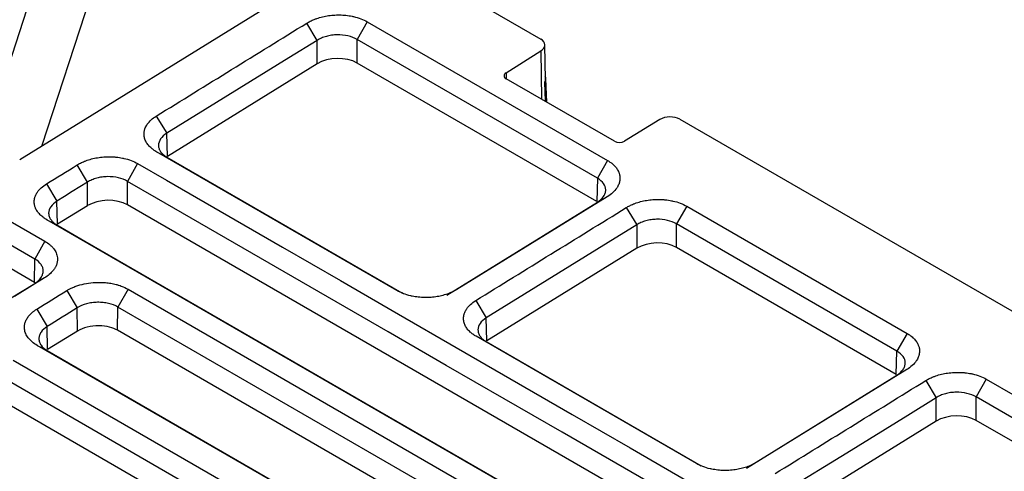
# Model space of a CAD drawing. Header units: millimetres. Extents: x -155 to 1130, y -373 to 1265.
# Tile 196 of 198: x 968 to 1038, y 1188 to 1220. Entities that reach past the tile are written whole.
import ezdxf

# ---------------------------------------------------------------- set-up
doc = ezdxf.new("R2010")
doc.units = ezdxf.units.MM

msp = doc.modelspace()

# ---------------------------------------------------------------- linework, layer by layer
at = {"color": 7, "linetype": 'Continuous', "lineweight": 25}
for p, q in [((965.391, 1210.048), (974.733, 1238.738)), ((978.268, 1236.697), (970.067, 1211.512)), ((968.489, 1210.537), (993.454, 1225.952)), ((993.454, 1225.952), (1005.395, 1219.059)), ((989.561, 1218.964), (988.817, 1220.181)), ((993.107, 1220.282), (992.388, 1219.022)), ((993.107, 1220.282), (1010.13, 1210.456)), ((1009.411, 1209.196), (992.388, 1219.022)), ((992.388, 1217.358), (992.388, 1219.022)), ((989.561, 1217.3), (989.561, 1218.964)), ((1005.725, 1216.175), (1005.688, 1218.647)), ((1002.941, 1216.67), (1005.402, 1218.217)), ((989.561, 1217.3), (978.954, 1210.751)), ((1009.361, 1207.56), (992.388, 1217.358)), ((1010.614, 1211.822), (1002.944, 1216.25)), ((1005.813, 1214.594), (1005.762, 1216.247)), ((1005.718, 1214.648), (1005.691, 1216.014)), ((953.511, 1214.417), (970.279, 1204.737)), ((978.161, 1213.601), (978.905, 1212.384)), ((969.56, 1203.477), (952.792, 1213.157)), ((1013.825, 1213.355), (1011.318, 1211.834)), ((1015.234, 1213.379), (1062.777, 1185.933)), ((978.954, 1210.751), (978.905, 1212.384)), ((969.535, 1201.827), (952.767, 1211.507)), ((995.205, 1201.243), (978.187, 1211.067)), ((978.187, 1211.067), (978.906, 1210.694)), ((978.906, 1210.694), (995.545, 1201.089)), ((973.298, 1208.922), (972.554, 1210.139)), ((976.844, 1210.24), (976.125, 1208.98)), ((1010.13, 1210.456), (1009.411, 1209.196)), ((970.383, 1208.798), (971.127, 1207.581)), ((973.298, 1207.258), (973.298, 1208.922)), ((976.125, 1207.316), (976.125, 1208.98)), ((1009.411, 1209.196), (1009.361, 1207.56)), ((1010.104, 1207.892), (999.448, 1201.312)), ((1010.104, 1207.892), (1009.41, 1207.506)), ((971.176, 1205.948), (971.127, 1207.581)), ((973.298, 1207.258), (971.176, 1205.948)), ((1058.151, 1159.963), (976.125, 1207.316)), ((998.753, 1200.926), (1009.41, 1207.506)), ((1015.735, 1207.22), (1015.016, 1205.96)), ((1015.735, 1207.22), (1031.343, 1198.21)), ((1011.445, 1207.119), (1012.189, 1205.902)), ((970.408, 1206.264), (971.127, 1205.892)), ((1012.189, 1205.902), (1012.189, 1204.238)), ((1030.624, 1196.95), (1015.016, 1205.96)), ((1015.016, 1204.295), (1015.016, 1205.96)), ((1012.189, 1204.238), (1001.582, 1197.688)), ((1030.574, 1195.313), (1015.016, 1204.295)), ((969.535, 1201.827), (969.56, 1203.477)), ((967.888, 1200.725), (969.56, 1201.757)), ((970.254, 1202.144), (968.133, 1200.834)), ((970.254, 1202.144), (969.56, 1201.757)), ((971.822, 1201.239), (972.566, 1200.022)), ((976.163, 1201.341), (975.444, 1200.081)), ((976.163, 1201.341), (1044.045, 1162.153)), ((999.448, 1201.312), (998.753, 1200.926)), ((1000.788, 1200.539), (1001.532, 1199.322)), ((969.7, 1199.929), (970.444, 1198.712)), ((972.59, 1198.373), (972.566, 1200.022)), ((975.419, 1198.43), (975.444, 1200.081)), ((1043.326, 1160.893), (975.444, 1200.081)), ((1001.582, 1197.688), (1001.532, 1199.322)), ((970.469, 1197.064), (970.444, 1198.712)), ((972.59, 1198.373), (970.469, 1197.064)), ((1043.301, 1159.243), (975.419, 1198.43)), ((1031.343, 1198.21), (1030.624, 1196.95)), ((1037.608, 1158.178), (969.725, 1197.366)), ((1016.419, 1188.996), (1000.814, 1198.005)), ((1001.533, 1197.632), (1000.814, 1198.005)), ((1001.533, 1197.632), (1016.758, 1188.842)), ((970.444, 1196.993), (1037.762, 1158.131)), ((1030.574, 1195.313), (1030.624, 1196.95)), ((968.031, 1196.319), (1035.913, 1157.132)), ((1031.318, 1195.646), (1020.661, 1189.066)), ((1031.318, 1195.646), (1030.623, 1195.26)), ((1035.194, 1155.872), (967.312, 1195.06)), ((1019.966, 1188.68), (1030.623, 1195.26)), ((1032.658, 1194.873), (1033.402, 1193.656)), ((1036.948, 1194.974), (1036.229, 1193.714)), ((1035.169, 1154.222), (967.287, 1193.409)), ((1033.402, 1191.992), (1033.402, 1193.656)), ((1036.229, 1192.049), (1036.229, 1193.714)), ((1033.402, 1191.992), (1022.795, 1185.442)), ((1051.787, 1183.067), (1036.229, 1192.049)), ((1020.661, 1189.066), (1019.966, 1188.68))]:
    msp.add_line(p, q, dxfattribs=at)
at = {"color": 8, "linetype": 'Continuous', "lineweight": 25}
for p, q in [((1005.402, 1218.217), (1005.453, 1214.801)), ((1002.941, 1216.67), (1002.947, 1216.267))]:
    msp.add_line(p, q, dxfattribs=at)
at = {"color": 7, "linetype": 'Continuous', "lineweight": 25, "flags": 128}
for points in [[(989.561, 1218.964), (987.543, 1217.718), (983.224, 1215.051), (978.905, 1212.384)], [(976.844, 1210.24), (978.896, 1209.056), (987.102, 1204.318), (991.206, 1201.949), (995.309, 1199.58), (999.413, 1197.212), (1007.62, 1192.474), (1011.723, 1190.105), (1015.826, 1187.736), (1019.93, 1185.367), (1028.137, 1180.63), (1032.24, 1178.261), (1036.343, 1175.892), (1040.447, 1173.523), (1048.654, 1168.785), (1052.757, 1166.417), (1058.92, 1162.859)], [(973.298, 1208.922), (972.212, 1208.252), (971.669, 1207.916), (971.127, 1207.581)], [(1058.201, 1161.599), (1056.149, 1162.783), (1047.942, 1167.521), (1043.839, 1169.89), (1039.736, 1172.259), (1035.632, 1174.628), (1027.425, 1179.365), (1023.322, 1181.734), (1019.218, 1184.103), (1015.115, 1186.472), (1006.908, 1191.209), (1002.805, 1193.578), (998.701, 1195.947), (994.598, 1198.316), (978.184, 1207.791), (976.125, 1208.98)], [(1052.481, 1158.885), (1050.498, 1160.03), (1042.568, 1164.608), (1038.603, 1166.897), (1034.638, 1169.186), (1030.672, 1171.475), (1022.742, 1176.053), (1018.777, 1178.342), (1014.812, 1180.631), (1006.881, 1185.209), (1002.916, 1187.498), (998.951, 1189.787), (991.02, 1194.365), (987.055, 1196.655), (983.09, 1198.944), (979.125, 1201.233), (970.408, 1206.264)], [(971.127, 1205.892), (973.11, 1204.747), (981.04, 1200.169), (985.006, 1197.88), (988.971, 1195.591), (992.936, 1193.302), (1000.866, 1188.724), (1004.832, 1186.435), (1008.797, 1184.146), (1016.727, 1179.567), (1020.692, 1177.278), (1024.658, 1174.989), (1032.588, 1170.411), (1036.553, 1168.122), (1040.518, 1165.833), (1044.484, 1163.544), (1052.821, 1158.731)], [(1012.189, 1205.902), (1010.171, 1204.656), (1005.851, 1201.988), (1001.532, 1199.322)], [(970.279, 1204.737), (969.919, 1204.107), (969.56, 1203.477)], [(969.725, 1197.366), (970.085, 1197.179), (970.444, 1196.993)], [(1036.948, 1194.974), (1039, 1193.789), (1043.104, 1191.42), (1047.208, 1189.051), (1052.556, 1185.963)], [(1033.402, 1193.656), (1031.383, 1192.409), (1027.064, 1189.742), (1022.745, 1187.076)], [(1051.837, 1184.704), (1049.785, 1185.888), (1045.681, 1188.257), (1041.577, 1190.626), (1036.229, 1193.714)]]:
    msp.add_lwpolyline(points, dxfattribs=at)
at = {"color": 7, "linetype": 'Continuous', "lineweight": 25}
for centre, major_axis, ratio, start_param, end_param in [((1004.688, 1218.622), (1, 0.031), 0.597368, 5.488315, 7.050384), ((990.974, 1216.483), (2, 0.064), 0.597533, 0.766538, 2.336422), ((1004.762, 1216.216), (1, 0.031), 0.597368, 5.886123, 6.589549), ((1004.726, 1216.149), (1, 0.031), 0.597368, 6.002896, 6.273561), ((1014.526, 1212.943), (1, 0.031), 0.596644, 0.766639, 2.328709), ((1010.968, 1212.04), (0.5, 0.016), 0.596644, 3.908232, 5.470302), ((974.711, 1206.441), (2, 0.064), 0.597533, 0.766538, 2.336422), ((1013.602, 1203.421), (2, 0.064), 0.597533, 0.766538, 2.336422), ((1034.815, 1191.174), (2, 0.064), 0.597533, 0.766538, 2.336422)]:
    msp.add_ellipse(centre, major_axis=major_axis, ratio=ratio, start_param=start_param, end_param=end_param, dxfattribs=at)
for points, knots in [([(988.817, 1220.181), (988.895, 1220.229), (989.062, 1220.322), (989.306, 1220.432), (989.597, 1220.54), (989.938, 1220.638), (990.297, 1220.706), (990.665, 1220.751), (991.04, 1220.771), (991.376, 1220.759), (991.633, 1220.735), (991.815, 1220.712), (991.993, 1220.681), (992.279, 1220.62), (992.662, 1220.507), (992.968, 1220.363), (993.107, 1220.282)], [2, 2, 2, 2, 2.228679, 2.463688, 2.618845, 2.926985, 3.234605, 3.389374, 3.698809, 4.008338, 4.085776, 4.240461, 4.394986, 4.472293, 4.87644, 5.285383, 5.285383, 5.285383, 5.285383]), ([(992.388, 1219.022), (992.202, 1219.132), (991.979, 1219.219), (991.498, 1219.332), (991.233, 1219.36), (990.843, 1219.353), (990.711, 1219.343), (990.454, 1219.307), (990.33, 1219.281), (990.089, 1219.214), (989.972, 1219.173), (989.755, 1219.078), (989.654, 1219.025), (989.561, 1218.964)], [0, 0, 0, 0, 0.25, 0.25, 0.5, 0.5, 0.625, 0.625, 0.75, 0.75, 0.875, 0.875, 1, 1, 1, 1]), ([(1002.941, 1216.67), (1002.849, 1216.612), (1002.797, 1216.534), (1002.798, 1216.379), (1002.851, 1216.303), (1002.944, 1216.25)], [0, 0, 0, 0, 0.5, 0.5, 1, 1, 1, 1]), ([(978.187, 1211.067), (978.108, 1211.112), (977.96, 1211.208), (977.788, 1211.348), (977.62, 1211.515), (977.47, 1211.711), (977.368, 1211.921), (977.305, 1212.139), (977.284, 1212.364), (977.316, 1212.567), (977.366, 1212.723), (977.403, 1212.811), (977.459, 1212.919), (977.565, 1213.09), (977.782, 1213.336), (978.025, 1213.517), (978.161, 1213.601)], [2, 2, 2, 2, 2.232886, 2.466113, 2.620349, 2.927094, 3.233599, 3.392227, 3.709325, 4.026521, 4.105887, 4.264407, 4.343566, 4.501859, 4.899147, 5.302804, 5.302804, 5.302804, 5.302804]), ([(978.905, 1212.384), (978.718, 1212.267), (978.573, 1212.134), (978.371, 1211.839), (978.319, 1211.685), (978.319, 1211.45), (978.332, 1211.373), (978.383, 1211.222), (978.421, 1211.147), (978.522, 1211.005), (978.583, 1210.937), (978.728, 1210.81), (978.812, 1210.749), (978.906, 1210.694)], [0, 0, 0, 0, 0.25, 0.25, 0.5, 0.5, 0.625, 0.625, 0.75, 0.75, 0.875, 0.875, 1, 1, 1, 1]), ([(972.554, 1210.139), (972.632, 1210.187), (972.799, 1210.28), (973.042, 1210.39), (973.333, 1210.498), (973.674, 1210.596), (974.033, 1210.664), (974.402, 1210.708), (974.776, 1210.729), (975.112, 1210.717), (975.37, 1210.693), (975.551, 1210.67), (975.729, 1210.639), (976.016, 1210.578), (976.398, 1210.464), (976.704, 1210.321), (976.844, 1210.24)], [2, 2, 2, 2, 2.228679, 2.463687, 2.618844, 2.926983, 3.234605, 3.389377, 3.698818, 4.008352, 4.08579, 4.240476, 4.395, 4.472307, 4.87645, 5.285391, 5.285391, 5.285391, 5.285391]), ([(1010.13, 1210.456), (1010.168, 1210.433), (1010.244, 1210.387), (1010.339, 1210.322), (1010.441, 1210.245), (1010.524, 1210.174), (1010.618, 1210.083), (1010.687, 1210.007), (1010.763, 1209.911), (1010.831, 1209.811), (1010.886, 1209.709), (1010.927, 1209.616), (1010.958, 1209.53), (1010.998, 1209.377), (1011.016, 1209.165), (1010.984, 1208.964), (1010.935, 1208.809), (1010.89, 1208.7), (1010.832, 1208.593), (1010.717, 1208.415), (1010.507, 1208.175), (1010.248, 1207.981), (1010.104, 1207.892)], [2, 2, 2, 2, 2.113027, 2.228373, 2.304807, 2.456713, 2.532265, 2.682739, 2.757744, 2.907468, 3.057069, 3.13192, 3.245568, 3.361693, 3.671183, 3.980618, 4.058016, 4.212593, 4.366973, 4.444199, 4.865243, 5.285535, 5.285535, 5.285535, 5.285535]), ([(976.125, 1208.98), (975.938, 1209.09), (975.716, 1209.176), (975.235, 1209.29), (974.969, 1209.318), (974.579, 1209.311), (974.448, 1209.301), (974.191, 1209.264), (974.066, 1209.239), (973.826, 1209.172), (973.709, 1209.131), (973.492, 1209.036), (973.391, 1208.982), (973.298, 1208.922)], [0, 0, 0, 0, 0.25, 0.25, 0.5, 0.5, 0.625, 0.625, 0.75, 0.75, 0.875, 0.875, 1, 1, 1, 1]), ([(970.408, 1206.264), (970.37, 1206.287), (970.293, 1206.333), (970.198, 1206.399), (970.095, 1206.476), (970.011, 1206.547), (969.915, 1206.638), (969.846, 1206.714), (969.768, 1206.811), (969.699, 1206.91), (969.642, 1207.013), (969.6, 1207.107), (969.568, 1207.193), (969.526, 1207.347), (969.506, 1207.561), (969.538, 1207.764), (969.588, 1207.92), (969.624, 1208.008), (969.681, 1208.117), (969.787, 1208.288), (970.004, 1208.533), (970.247, 1208.715), (970.383, 1208.798)], [2, 2, 2, 2, 2.11516, 2.232917, 2.310976, 2.466177, 2.543401, 2.697271, 2.773999, 2.927217, 3.080375, 3.157026, 3.273435, 3.392396, 3.709488, 4.026683, 4.10605, 4.26457, 4.34373, 4.502024, 4.899314, 5.302973, 5.302973, 5.302973, 5.302973]), ([(1009.41, 1207.506), (1009.596, 1207.627), (1009.744, 1207.766), (1009.893, 1207.987), (1009.932, 1208.064), (1009.983, 1208.218), (1009.996, 1208.296), (1009.997, 1208.528), (1009.944, 1208.684), (1009.745, 1208.963), (1009.597, 1209.09), (1009.411, 1209.196)], [0, 0, 0, 0, 0.25, 0.25, 0.375, 0.375, 0.5, 0.5, 0.75, 0.75, 1, 1, 1, 1]), ([(971.127, 1207.581), (970.94, 1207.464), (970.795, 1207.331), (970.593, 1207.036), (970.541, 1206.882), (970.541, 1206.647), (970.554, 1206.57), (970.605, 1206.419), (970.643, 1206.344), (970.744, 1206.202), (970.805, 1206.134), (970.95, 1206.007), (971.034, 1205.946), (971.127, 1205.892)], [0, 0, 0, 0, 0.25, 0.25, 0.5, 0.5, 0.625, 0.625, 0.75, 0.75, 0.875, 0.875, 1, 1, 1, 1]), ([(1011.445, 1207.119), (1011.523, 1207.167), (1011.69, 1207.26), (1011.933, 1207.369), (1012.224, 1207.477), (1012.565, 1207.576), (1012.924, 1207.644), (1013.292, 1207.688), (1013.667, 1207.708), (1014.003, 1207.696), (1014.261, 1207.673), (1014.442, 1207.65), (1014.62, 1207.618), (1014.907, 1207.557), (1015.289, 1207.444), (1015.595, 1207.301), (1015.735, 1207.22)], [2, 2, 2, 2, 2.228679, 2.463689, 2.618848, 2.926997, 3.234635, 3.389413, 3.698865, 4.008406, 4.085845, 4.240532, 4.395057, 4.472364, 4.876507, 5.285447, 5.285447, 5.285447, 5.285447]), ([(1015.016, 1205.96), (1014.829, 1206.07), (1014.607, 1206.156), (1014.126, 1206.27), (1013.86, 1206.298), (1013.47, 1206.291), (1013.339, 1206.28), (1013.082, 1206.244), (1012.957, 1206.218), (1012.717, 1206.152), (1012.599, 1206.111), (1012.383, 1206.016), (1012.282, 1205.962), (1012.189, 1205.902)], [0, 0, 0, 0, 0.25, 0.25, 0.5, 0.5, 0.625, 0.625, 0.75, 0.75, 0.875, 0.875, 1, 1, 1, 1]), ([(970.279, 1204.737), (970.409, 1204.662), (970.557, 1204.559), (970.732, 1204.402), (970.821, 1204.309), (970.919, 1204.189), (971.035, 1204.015), (971.155, 1203.731), (971.18, 1203.411), (971.126, 1203.159), (971.06, 1202.982), (970.978, 1202.826), (970.829, 1202.616), (970.6, 1202.381), (970.376, 1202.218), (970.254, 1202.144)], [2, 2, 2, 2, 2.381368, 2.475729, 2.663569, 2.757157, 2.943889, 3.3169, 3.775108, 4.049592, 4.188489, 4.399059, 4.609377, 4.969162, 5.323961, 5.323961, 5.323961, 5.323961]), ([(969.56, 1201.757), (969.75, 1201.878), (969.898, 1202.016), (970.052, 1202.242), (970.09, 1202.318), (970.142, 1202.475), (970.156, 1202.555), (970.156, 1202.713), (970.143, 1202.791), (970.091, 1202.945), (970.052, 1203.021), (969.9, 1203.236), (969.75, 1203.368), (969.56, 1203.477)], [0, 0, 0, 0, 0.25, 0.25, 0.375, 0.375, 0.5, 0.5, 0.625, 0.625, 0.75, 0.75, 1, 1, 1, 1]), ([(971.822, 1201.239), (971.879, 1201.274), (971.999, 1201.343), (972.172, 1201.428), (972.375, 1201.515), (972.704, 1201.635), (973.21, 1201.761), (973.874, 1201.838), (974.463, 1201.827), (974.889, 1201.772), (975.141, 1201.723), (975.296, 1201.685), (975.419, 1201.651), (975.54, 1201.614), (975.804, 1201.524), (976.018, 1201.424), (976.163, 1201.341)], [2, 2, 2, 2, 2.167412, 2.339417, 2.453102, 2.678506, 3.124007, 3.56751, 4.06079, 4.335174, 4.474225, 4.614732, 4.685588, 4.757218, 4.900337, 5.323798, 5.323798, 5.323798, 5.323798]), ([(999.448, 1201.312), (999.396, 1201.281), (999.237, 1201.189), (999.005, 1201.082), (998.696, 1200.968), (998.37, 1200.875), (998.023, 1200.809), (997.66, 1200.765), (997.282, 1200.745), (996.944, 1200.758), (996.684, 1200.783), (996.502, 1200.807), (996.323, 1200.839), (996.035, 1200.901), (995.653, 1201.017), (995.346, 1201.162), (995.205, 1201.243)], [2, 2, 2, 2, 2.153366, 2.456304, 2.606439, 2.905262, 3.203972, 3.362652, 3.679772, 3.996855, 4.076178, 4.234606, 4.392811, 4.471933, 4.885167, 5.302498, 5.302498, 5.302498, 5.302498]), ([(975.444, 1200.081), (975.254, 1200.19), (975.028, 1200.276), (974.661, 1200.362), (974.531, 1200.383), (974.271, 1200.41), (974.139, 1200.416), (973.873, 1200.411), (973.739, 1200.401), (973.479, 1200.365), (973.352, 1200.34), (972.981, 1200.239), (972.755, 1200.143), (972.566, 1200.022)], [0, 0, 0, 0, 0.25, 0.25, 0.375, 0.375, 0.5, 0.5, 0.625, 0.625, 0.75, 0.75, 1, 1, 1, 1]), ([(1000.814, 1198.005), (1000.736, 1198.05), (1000.587, 1198.146), (1000.415, 1198.286), (1000.248, 1198.452), (1000.097, 1198.649), (999.996, 1198.858), (999.933, 1199.076), (999.912, 1199.301), (999.944, 1199.504), (999.993, 1199.66), (1000.03, 1199.748), (1000.086, 1199.857), (1000.193, 1200.028), (1000.41, 1200.273), (1000.652, 1200.455), (1000.788, 1200.539)], [2, 2, 2, 2, 2.232887, 2.466116, 2.620352, 2.927097, 3.233599, 3.392226, 3.70932, 4.026509, 4.105874, 4.26439, 4.343548, 4.501839, 4.899124, 5.302781, 5.302781, 5.302781, 5.302781]), ([(969.725, 1197.366), (969.594, 1197.441), (969.357, 1197.606), (969.085, 1197.887), (968.902, 1198.193), (968.823, 1198.485), (968.821, 1198.713), (968.852, 1198.912), (968.904, 1199.071), (969.003, 1199.268), (969.113, 1199.427), (969.256, 1199.585), (969.366, 1199.686), (969.486, 1199.784), (969.589, 1199.858), (969.672, 1199.912), (969.7, 1199.929)], [1.999996, 1.999996, 1.999996, 1.999996, 2.388909, 2.772325, 3.153529, 3.535682, 3.813196, 3.953147, 4.236134, 4.379622, 4.666395, 4.833739, 5.000956, 5.084594, 5.252055, 5.335946, 5.335946, 5.335946, 5.335946]), ([(1001.532, 1199.322), (1001.346, 1199.204), (1001.201, 1199.072), (1000.998, 1198.777), (1000.947, 1198.622), (1000.947, 1198.387), (1000.96, 1198.31), (1001.01, 1198.159), (1001.049, 1198.085), (1001.149, 1197.942), (1001.21, 1197.875), (1001.355, 1197.747), (1001.44, 1197.687), (1001.533, 1197.632)], [0, 0, 0, 0, 0.25, 0.25, 0.5, 0.5, 0.625, 0.625, 0.75, 0.75, 0.875, 0.875, 1, 1, 1, 1]), ([(970.444, 1198.712), (970.255, 1198.591), (970.104, 1198.451), (969.952, 1198.227), (969.913, 1198.149), (969.862, 1197.993), (969.849, 1197.914), (969.849, 1197.756), (969.862, 1197.676), (969.914, 1197.523), (969.952, 1197.449), (970.106, 1197.232), (970.254, 1197.103), (970.444, 1196.993)], [0, 0, 0, 0, 0.25, 0.25, 0.375, 0.375, 0.5, 0.5, 0.625, 0.625, 0.75, 0.75, 1, 1, 1, 1]), ([(975.419, 1198.43), (975.269, 1198.516), (975.081, 1198.596), (974.632, 1198.714), (974.37, 1198.75), (973.82, 1198.754), (973.534, 1198.721), (973.011, 1198.587), (972.776, 1198.488), (972.59, 1198.373)], [0, 0, 0, 0, 0.25, 0.25, 0.5, 0.5, 0.75, 0.75, 1, 1, 1, 1]), ([(1031.343, 1198.21), (1031.381, 1198.187), (1031.457, 1198.141), (1031.553, 1198.076), (1031.654, 1197.999), (1031.737, 1197.928), (1031.832, 1197.837), (1031.9, 1197.761), (1031.977, 1197.664), (1032.044, 1197.565), (1032.099, 1197.463), (1032.14, 1197.37), (1032.171, 1197.284), (1032.211, 1197.131), (1032.229, 1196.919), (1032.197, 1196.717), (1032.148, 1196.563), (1032.103, 1196.454), (1032.045, 1196.346), (1031.93, 1196.168), (1031.72, 1195.929), (1031.461, 1195.735), (1031.318, 1195.646)], [2, 2, 2, 2, 2.113027, 2.228372, 2.304806, 2.456711, 2.532261, 2.682734, 2.757739, 2.907462, 3.057063, 3.131913, 3.245562, 3.361688, 3.671183, 3.980624, 4.058023, 4.212602, 4.366984, 4.444211, 4.865255, 5.285546, 5.285546, 5.285546, 5.285546]), ([(1030.623, 1195.26), (1030.809, 1195.38), (1030.957, 1195.52), (1031.106, 1195.741), (1031.145, 1195.818), (1031.196, 1195.972), (1031.209, 1196.05), (1031.21, 1196.282), (1031.157, 1196.438), (1030.958, 1196.717), (1030.81, 1196.844), (1030.624, 1196.95)], [0, 0, 0, 0, 0.25, 0.25, 0.375, 0.375, 0.5, 0.5, 0.75, 0.75, 1, 1, 1, 1]), ([(1032.658, 1194.873), (1032.736, 1194.921), (1032.903, 1195.014), (1033.146, 1195.123), (1033.437, 1195.231), (1033.778, 1195.329), (1034.138, 1195.398), (1034.506, 1195.442), (1034.88, 1195.462), (1035.216, 1195.45), (1035.474, 1195.426), (1035.656, 1195.403), (1035.833, 1195.372), (1036.12, 1195.311), (1036.502, 1195.198), (1036.808, 1195.054), (1036.948, 1194.974)], [2, 2, 2, 2, 2.228679, 2.463687, 2.618842, 2.92698, 3.2346, 3.38937, 3.698804, 4.008331, 4.085768, 4.240451, 4.394974, 4.472281, 4.876428, 5.285371, 5.285371, 5.285371, 5.285371]), ([(1036.229, 1193.714), (1036.042, 1193.824), (1035.82, 1193.91), (1035.339, 1194.024), (1035.074, 1194.052), (1034.683, 1194.045), (1034.552, 1194.034), (1034.295, 1193.998), (1034.17, 1193.972), (1033.93, 1193.906), (1033.813, 1193.865), (1033.596, 1193.77), (1033.495, 1193.716), (1033.402, 1193.656)], [0, 0, 0, 0, 0.25, 0.25, 0.5, 0.5, 0.625, 0.625, 0.75, 0.75, 0.875, 0.875, 1, 1, 1, 1]), ([(904.867, 1189.106), (906.531, 1184.713), (908.7, 1180.455), (914.005, 1172.193), (917.141, 1168.191), (921.679, 1163.352), (922.617, 1162.392), (924.557, 1160.49), (925.56, 1159.545), (928.643, 1156.756), (930.8, 1154.952), (937.567, 1149.705), (942.473, 1146.424), (950.421, 1141.829), (953.17, 1140.352), (957.443, 1138.219), (958.893, 1137.521), (961.843, 1136.155), (963.34, 1135.489), (970.892, 1132.248), (977.193, 1129.94), (990.307, 1125.884), (997.12, 1124.138), (1005.96, 1122.31), (1007.747, 1121.961), (1011.34, 1121.304), (1013.146, 1120.994), (1018.59, 1120.124), (1022.257, 1119.622), (1025.962, 1119.199)], [0, 0, 0, 0, 0.125, 0.125, 0.25, 0.25, 0.28125, 0.28125, 0.3125, 0.3125, 0.375, 0.375, 0.5, 0.5, 0.5625, 0.5625, 0.59375, 0.59375, 0.625, 0.625, 0.75, 0.75, 0.875, 0.875, 0.90625, 0.90625, 0.9375, 0.9375, 1, 1, 1, 1]), ([(1020.661, 1189.066), (1020.61, 1189.034), (1020.451, 1188.943), (1020.218, 1188.836), (1019.909, 1188.722), (1019.583, 1188.628), (1019.237, 1188.563), (1018.873, 1188.519), (1018.496, 1188.499), (1018.157, 1188.512), (1017.898, 1188.537), (1017.715, 1188.561), (1017.536, 1188.593), (1017.249, 1188.655), (1016.866, 1188.771), (1016.559, 1188.915), (1016.419, 1188.996)], [2, 2, 2, 2, 2.153367, 2.456305, 2.60644, 2.905259, 3.203956, 3.362628, 3.67973, 3.996802, 4.076124, 4.234551, 4.392756, 4.471879, 4.885121, 5.302458, 5.302458, 5.302458, 5.302458])]:
    msp.add_open_spline(points, degree=3, knots=knots, dxfattribs=at)
for points in [[(978.161, 1213.601), (981.712, 1215.795), (985.265, 1217.988), (988.817, 1220.181)], [(970.383, 1208.798), (971.106, 1209.245), (971.83, 1209.692), (972.554, 1210.139)], [(1000.788, 1200.539), (1004.34, 1202.732), (1007.892, 1204.925), (1011.445, 1207.119)], [(969.7, 1199.929), (970.407, 1200.366), (971.115, 1200.802), (971.822, 1201.239)], [(972.566, 1200.022), (971.859, 1199.585), (971.152, 1199.148), (970.444, 1198.712)], [(1022.001, 1188.293), (1025.553, 1190.486), (1029.106, 1192.679), (1032.658, 1194.873)]]:
    msp.add_open_spline(points, degree=3, dxfattribs=at)

doc.saveas('drawing.dxf')
